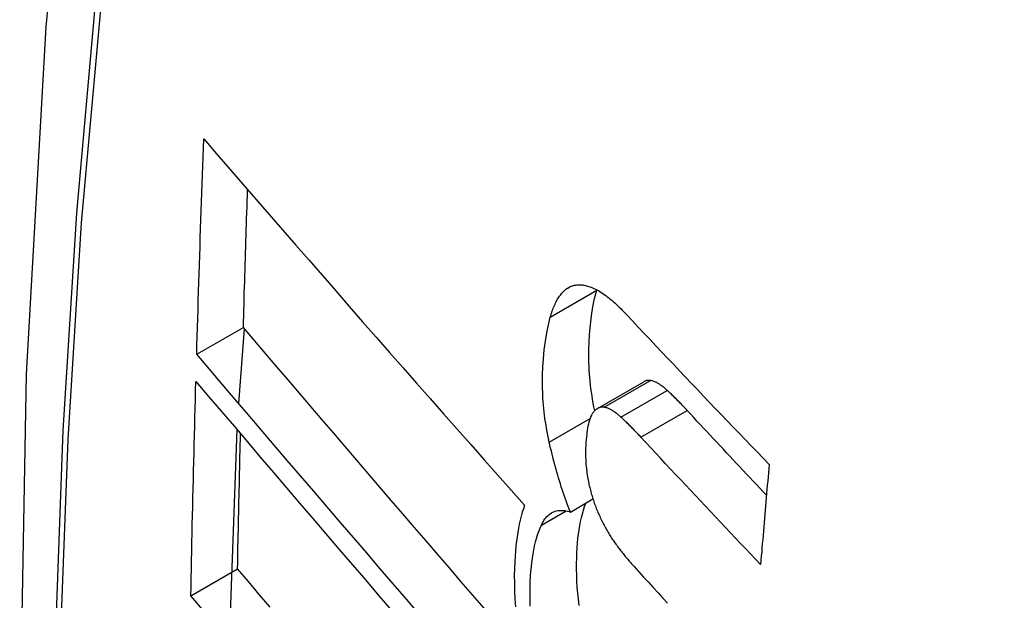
# Model space of a CAD drawing. Header units: inches. Extents: x 378 to 445.2, y 145.3 to 209.5.
# Tile 101 of 129: x 422.0088 to 422.133, y 177.285 to 177.3582. Entities that reach past the tile are written whole.
import ezdxf

# ---------------------------------------------------------------- set-up
doc = ezdxf.new("R2010")
doc.units = ezdxf.units.IN
doc.header["$MEASUREMENT"] = 0
doc.layers.add('Visible Edges(ANSI)', color=7, linetype='Continuous', lineweight=25)
doc.layers.add('Visible Tangent Edges(ANSI)', color=7, linetype='Continuous', lineweight=25)

msp = doc.modelspace()

# ---------------------------------------------------------------- linework, layer by layer
at = {"layer": 'Visible Edges(ANSI)'}
for p, q in [((422.08154, 177.32408), (422.08155, 177.32415)), ((422.03109, 177.31602), (422.03698, 177.31941)), ((422.0364, 177.3098), (422.03714, 177.31922)), ((422.08163, 177.30918), (422.08748, 177.31255)), ((422.03523, 177.27979), (422.03618, 177.30649)), ((422.07823, 177.29613), (422.08107, 177.29777)), ((422.03036, 177.28558), (422.03625, 177.28898))]:
    msp.add_line(p, q, dxfattribs=at)
at = {"layer": 'Visible Edges(ANSI)', "flags": 128}
for points in [[(422.06281, 177.60112), (422.04997, 177.56307), (422.03891, 177.52389), (422.02961, 177.48365), (422.02205, 177.44243), (422.01621, 177.40029), (422.01206, 177.35729), (422.00959, 177.3135), (422.00877, 177.26897), (422.00958, 177.22377), (422.01201, 177.17797), (422.01603, 177.13161), (422.02163, 177.08478), (422.02877, 177.03753), (422.03745, 176.98993), (422.04765, 176.94205), (422.05932, 176.89396)], [(422.03109, 177.31602), (422.03112, 177.31714), (422.03116, 177.31827), (422.03119, 177.3194), (422.03122, 177.32053), (422.03126, 177.32166), (422.03129, 177.32279), (422.03133, 177.32392), (422.03136, 177.32505), (422.0314, 177.32618), (422.03144, 177.32731), (422.03147, 177.32844), (422.03151, 177.32957), (422.03155, 177.33071), (422.03158, 177.33184), (422.03162, 177.33297), (422.03166, 177.3341), (422.0317, 177.33523), (422.03174, 177.33636), (422.03178, 177.33749), (422.03182, 177.33863), (422.03186, 177.33976), (422.0319, 177.34089), (422.03194, 177.34203), (422.03198, 177.34316)], [(422.03198, 177.34316), (422.03361, 177.34127), (422.03526, 177.33937), (422.03691, 177.33747), (422.03857, 177.33556), (422.04023, 177.33364), (422.0419, 177.33172), (422.04358, 177.32979), (422.04526, 177.32787), (422.04694, 177.32593), (422.04863, 177.324), (422.05033, 177.32206), (422.05202, 177.32012), (422.05372, 177.31818), (422.05542, 177.31624), (422.05712, 177.31431), (422.05883, 177.31237), (422.06053, 177.31043), (422.06224, 177.3085), (422.06394, 177.30657), (422.06565, 177.30464), (422.06735, 177.30272), (422.06905, 177.30081), (422.07075, 177.2989), (422.07244, 177.29699)], [(422.03698, 177.31941), (422.037, 177.32013), (422.03702, 177.32086), (422.03704, 177.32158), (422.03706, 177.3223), (422.03708, 177.32303), (422.0371, 177.32375), (422.03712, 177.32447), (422.03715, 177.32519), (422.03717, 177.32592), (422.03719, 177.32664), (422.03721, 177.32736), (422.03723, 177.32809), (422.03726, 177.32881), (422.03728, 177.32953), (422.0373, 177.33026), (422.03732, 177.33098), (422.03735, 177.3317), (422.03737, 177.33243), (422.03739, 177.33315), (422.03742, 177.33387), (422.03744, 177.3346), (422.03747, 177.33532), (422.03749, 177.33605), (422.03751, 177.33677)], [(422.07569, 177.32071), (422.07575, 177.3209), (422.07581, 177.3211), (422.07587, 177.32129), (422.07593, 177.32148), (422.076, 177.32166), (422.07607, 177.32184), (422.07614, 177.32201), (422.07621, 177.32218), (422.07629, 177.32235), (422.07636, 177.32251), (422.07644, 177.32266), (422.07652, 177.32281), (422.07661, 177.32296), (422.07669, 177.3231), (422.07678, 177.32323), (422.07687, 177.32336), (422.07696, 177.32349), (422.07705, 177.32361), (422.07715, 177.32372), (422.07725, 177.32383), (422.07735, 177.32394), (422.07745, 177.32403), (422.07756, 177.32413), (422.07767, 177.32421)], [(422.07767, 177.32421), (422.07778, 177.3243), (422.0779, 177.32437), (422.07801, 177.32444), (422.07813, 177.32451), (422.07825, 177.32456), (422.07838, 177.32461), (422.0785, 177.32466), (422.07863, 177.32469), (422.07876, 177.32472), (422.07889, 177.32475), (422.07902, 177.32477), (422.07915, 177.32478), (422.07929, 177.32478), (422.07942, 177.32478), (422.07956, 177.32478), (422.0797, 177.32476), (422.07984, 177.32475), (422.07998, 177.32472), (422.08012, 177.32469), (422.08026, 177.32466), (422.0804, 177.32462), (422.08055, 177.32458), (422.08069, 177.32453), (422.08084, 177.32448)], [(422.08129, 177.3089), (422.08119, 177.30938), (422.0811, 177.30985), (422.08102, 177.31032), (422.08095, 177.31079), (422.08088, 177.31125), (422.08082, 177.31172), (422.08076, 177.31218), (422.08071, 177.31264), (422.08067, 177.3131), (422.08063, 177.31356), (422.0806, 177.31402), (422.08058, 177.31447), (422.08056, 177.31492), (422.08055, 177.31536), (422.08055, 177.3158), (422.08055, 177.31624), (422.08056, 177.31675), (422.08058, 177.31751), (422.08065, 177.31853), (422.08075, 177.31972), (422.08089, 177.32088), (422.08107, 177.322), (422.08128, 177.32307), (422.08154, 177.32408)], [(422.08084, 177.32448), (422.08102, 177.32441), (422.0812, 177.32433), (422.08138, 177.32424), (422.08157, 177.32414), (422.08175, 177.32404), (422.08194, 177.32393), (422.08212, 177.32381), (422.08231, 177.32369), (422.0825, 177.32356), (422.08269, 177.32342), (422.08288, 177.32328), (422.08307, 177.32313), (422.08325, 177.32298), (422.08344, 177.32282), (422.08363, 177.32266), (422.08382, 177.32249), (422.08401, 177.32232), (422.0842, 177.32214), (422.08438, 177.32196), (422.08457, 177.32178), (422.08476, 177.32159), (422.08494, 177.3214), (422.08513, 177.32121), (422.08531, 177.32102)], [(422.07556, 177.30494), (422.07547, 177.30538), (422.07538, 177.30581), (422.0753, 177.30623), (422.07522, 177.30666), (422.07515, 177.30709), (422.07508, 177.30751), (422.07502, 177.30794), (422.07496, 177.30836), (422.07491, 177.30878), (422.07487, 177.3092), (422.07483, 177.30962), (422.07479, 177.31004), (422.07476, 177.31052), (422.07473, 177.3111), (422.07471, 177.31179), (422.0747, 177.31257), (422.07471, 177.31344), (422.07475, 177.3144), (422.07482, 177.31545), (422.07493, 177.31656), (422.07507, 177.31767), (422.07524, 177.31873), (422.07545, 177.31974), (422.07569, 177.32071)], [(422.08531, 177.32102), (422.08605, 177.32023), (422.08679, 177.31944), (422.08753, 177.31865), (422.08827, 177.31787), (422.08901, 177.31708), (422.08976, 177.31629), (422.0905, 177.3155), (422.09125, 177.31471), (422.09199, 177.31393), (422.09274, 177.31314), (422.09349, 177.31235), (422.09424, 177.31156), (422.09499, 177.31078), (422.09574, 177.30999), (422.09649, 177.3092), (422.09724, 177.30842), (422.098, 177.30763), (422.09875, 177.30684), (422.0995, 177.30606), (422.10026, 177.30527), (422.10101, 177.30449), (422.10177, 177.3037), (422.10253, 177.30292), (422.10329, 177.30214)], [(422.06735, 177.28399), (422.06589, 177.28568), (422.06442, 177.28738), (422.06296, 177.28908), (422.06149, 177.29078), (422.06003, 177.29248), (422.05857, 177.29418), (422.0571, 177.29588), (422.05564, 177.29758), (422.05419, 177.29928), (422.05273, 177.30098), (422.05128, 177.30268), (422.04982, 177.30437), (422.04838, 177.30606), (422.04693, 177.30775), (422.0455, 177.30943), (422.04406, 177.31111), (422.04263, 177.31278), (422.04121, 177.31445), (422.03979, 177.31611), (422.03838, 177.31776), (422.03698, 177.31941)], [(422.05924, 177.28318), (422.05756, 177.28512), (422.05589, 177.28707), (422.05421, 177.28902), (422.05253, 177.29097), (422.05086, 177.29292), (422.04918, 177.29487), (422.04751, 177.29681), (422.04585, 177.29876), (422.04418, 177.3007), (422.04252, 177.30263), (422.04087, 177.30456), (422.03922, 177.30649), (422.03758, 177.30841), (422.03595, 177.31032), (422.03432, 177.31223), (422.0327, 177.31413), (422.03109, 177.31602)], [(422.03036, 177.28558), (422.03038, 177.2867), (422.0304, 177.28783), (422.03042, 177.28895), (422.03045, 177.29007), (422.03047, 177.2912), (422.03049, 177.29232), (422.03052, 177.29344), (422.03054, 177.29457), (422.03057, 177.29569), (422.03059, 177.29682), (422.03062, 177.29794), (422.03065, 177.29907), (422.03067, 177.30019), (422.0307, 177.30132), (422.03073, 177.30245), (422.03076, 177.30357), (422.03078, 177.3047), (422.03081, 177.30582), (422.03084, 177.30695), (422.03087, 177.30807), (422.0309, 177.3092), (422.03093, 177.31033), (422.03096, 177.31145), (422.03099, 177.31258)], [(422.03099, 177.31258), (422.0326, 177.31069), (422.03422, 177.30879), (422.03584, 177.30689), (422.03748, 177.30497), (422.03911, 177.30305), (422.04076, 177.30113), (422.04241, 177.29919), (422.04407, 177.29725), (422.04573, 177.29531), (422.04739, 177.29337), (422.04906, 177.29142), (422.05073, 177.28947), (422.05241, 177.28752), (422.05408, 177.28557), (422.05576, 177.28362)], [(422.08834, 177.3127), (422.0883, 177.31271), (422.08826, 177.31271), (422.08822, 177.31272), (422.08819, 177.31272), (422.08815, 177.31272), (422.08811, 177.31272), (422.08807, 177.31272), (422.08804, 177.31272), (422.088, 177.31272), (422.08796, 177.31271), (422.08793, 177.31271), (422.08789, 177.3127), (422.08785, 177.3127), (422.08782, 177.31269), (422.08778, 177.31268), (422.08775, 177.31267), (422.08771, 177.31266), (422.08768, 177.31265), (422.08764, 177.31263), (422.08761, 177.31262), (422.08758, 177.3126), (422.08754, 177.31259), (422.08751, 177.31257), (422.08748, 177.31255)], [(422.09044, 177.31146), (422.09035, 177.31154), (422.09026, 177.31162), (422.09018, 177.3117), (422.09009, 177.31177), (422.09, 177.31185), (422.08991, 177.31192), (422.08982, 177.31199), (422.08973, 177.31205), (422.08964, 177.31211), (422.08955, 177.31217), (422.08946, 177.31223), (422.08938, 177.31229), (422.08929, 177.31234), (422.0892, 177.31239), (422.08911, 177.31244), (422.08903, 177.31248), (422.08894, 177.31252), (422.08885, 177.31256), (422.08877, 177.31259), (422.08868, 177.31262), (422.08859, 177.31265), (422.08851, 177.31267), (422.08842, 177.31269), (422.08834, 177.3127)], [(422.09295, 177.30894), (422.09285, 177.30905), (422.09275, 177.30916), (422.09264, 177.30927), (422.09254, 177.30938), (422.09243, 177.30949), (422.09233, 177.3096), (422.09222, 177.30971), (422.09212, 177.30982), (422.09201, 177.30993), (422.09191, 177.31004), (422.0918, 177.31014), (422.0917, 177.31025), (422.09159, 177.31035), (422.09149, 177.31046), (422.09138, 177.31056), (422.09128, 177.31067), (422.09117, 177.31077), (422.09107, 177.31087), (422.09097, 177.31097), (422.09086, 177.31107), (422.09076, 177.31117), (422.09065, 177.31127), (422.09055, 177.31137), (422.09044, 177.31146)], [(422.0825, 177.30933), (422.08242, 177.30934), (422.08235, 177.30935), (422.08228, 177.30935), (422.0822, 177.30935), (422.08213, 177.30934), (422.08206, 177.30933), (422.08199, 177.30932), (422.08192, 177.3093), (422.08185, 177.30928), (422.08178, 177.30925), (422.08172, 177.30922), (422.08165, 177.30919), (422.08159, 177.30915), (422.08153, 177.30911), (422.08146, 177.30906), (422.0814, 177.30902), (422.08135, 177.30896), (422.08129, 177.30891), (422.08123, 177.30884), (422.08118, 177.30878), (422.08112, 177.30871), (422.08107, 177.30864), (422.08102, 177.30857), (422.08097, 177.30849)], [(422.0846, 177.30809), (422.08451, 177.30817), (422.08443, 177.30825), (422.08434, 177.30833), (422.08425, 177.3084), (422.08416, 177.30848), (422.08407, 177.30855), (422.08398, 177.30861), (422.08389, 177.30868), (422.0838, 177.30874), (422.08371, 177.3088), (422.08363, 177.30886), (422.08354, 177.30892), (422.08345, 177.30897), (422.08336, 177.30902), (422.08327, 177.30906), (422.08319, 177.30911), (422.0831, 177.30915), (422.08301, 177.30918), (422.08293, 177.30922), (422.08284, 177.30925), (422.08275, 177.30927), (422.08267, 177.3093), (422.08258, 177.30932), (422.0825, 177.30933)], [(422.10295, 177.29824), (422.10253, 177.29869), (422.10211, 177.29913), (422.10169, 177.29958), (422.10127, 177.30003), (422.10086, 177.30047), (422.10044, 177.30092), (422.10002, 177.30136), (422.0996, 177.30181), (422.09918, 177.30225), (422.09877, 177.3027), (422.09835, 177.30315), (422.09793, 177.30359), (422.09752, 177.30404), (422.0971, 177.30448), (422.09668, 177.30493), (422.09627, 177.30537), (422.09585, 177.30582), (422.09544, 177.30627), (422.09502, 177.30671), (422.09461, 177.30716), (422.09419, 177.3076), (422.09378, 177.30805), (422.09337, 177.30849), (422.09295, 177.30894)], [(422.08097, 177.30849), (422.08087, 177.30832), (422.08078, 177.30812), (422.0807, 177.30792), (422.08063, 177.30769), (422.08056, 177.30746), (422.0805, 177.30722), (422.08044, 177.30696), (422.08039, 177.3067), (422.08035, 177.30643), (422.08031, 177.30616), (422.08028, 177.30587), (422.08025, 177.30559), (422.08022, 177.30528), (422.08019, 177.30494), (422.08017, 177.30455), (422.08015, 177.30412), (422.08014, 177.30365), (422.08014, 177.30316), (422.08016, 177.30265), (422.08019, 177.30213), (422.08024, 177.3016), (422.0803, 177.30106), (422.08039, 177.30052), (422.08049, 177.29997)], [(422.08712, 177.30557), (422.08701, 177.30568), (422.08691, 177.30579), (422.0868, 177.3059), (422.0867, 177.30601), (422.0866, 177.30612), (422.08649, 177.30623), (422.08639, 177.30634), (422.08628, 177.30645), (422.08618, 177.30656), (422.08607, 177.30667), (422.08597, 177.30677), (422.08586, 177.30688), (422.08576, 177.30698), (422.08565, 177.30709), (422.08555, 177.30719), (422.08544, 177.3073), (422.08534, 177.3074), (422.08523, 177.3075), (422.08513, 177.3076), (422.08502, 177.3077), (422.08492, 177.3078), (422.08481, 177.3079), (422.08471, 177.308), (422.0846, 177.30809)], [(422.03625, 177.28898), (422.03626, 177.28969), (422.03628, 177.2904), (422.03629, 177.29111), (422.0363, 177.29181), (422.03632, 177.29252), (422.03633, 177.29323), (422.03635, 177.29394), (422.03636, 177.29464), (422.03638, 177.29535), (422.03639, 177.29606), (422.03641, 177.29677), (422.03642, 177.29748), (422.03644, 177.29818), (422.03645, 177.29889), (422.03647, 177.2996), (422.03649, 177.30031), (422.0365, 177.30102), (422.03652, 177.30173), (422.03653, 177.30243), (422.03655, 177.30314), (422.03657, 177.30385), (422.03659, 177.30456), (422.0366, 177.30527), (422.03662, 177.30598)], [(422.10221, 177.28951), (422.10158, 177.29018), (422.10094, 177.29084), (422.10031, 177.29151), (422.09968, 177.29218), (422.09904, 177.29285), (422.09841, 177.29352), (422.09778, 177.29418), (422.09715, 177.29485), (422.09651, 177.29552), (422.09588, 177.29619), (422.09525, 177.29686), (422.09462, 177.29753), (422.09399, 177.2982), (422.09337, 177.29887), (422.09274, 177.29954), (422.09211, 177.30021), (422.09148, 177.30088), (422.09086, 177.30155), (422.09023, 177.30222), (422.08961, 177.30289), (422.08898, 177.30356), (422.08836, 177.30423), (422.08774, 177.3049), (422.08712, 177.30557)], [(422.07823, 177.29613), (422.07809, 177.29648), (422.07796, 177.29682), (422.07783, 177.29718), (422.07769, 177.29753), (422.07757, 177.29788), (422.07744, 177.29824), (422.07732, 177.2986), (422.0772, 177.29896), (422.07708, 177.29932), (422.07696, 177.29969), (422.07685, 177.30006), (422.07673, 177.30042), (422.07662, 177.30079), (422.07652, 177.30116), (422.07641, 177.30154), (422.07631, 177.30191), (422.07621, 177.30229), (422.07611, 177.30266), (422.07601, 177.30304), (422.07592, 177.30342), (422.07583, 177.3038), (422.07573, 177.30418), (422.07565, 177.30456), (422.07556, 177.30494)], [(422.10329, 177.30214), (422.10324, 177.30161), (422.1032, 177.30109), (422.10315, 177.30056), (422.10311, 177.30003), (422.10306, 177.29951), (422.10301, 177.29898), (422.10297, 177.29845), (422.10292, 177.29793), (422.10288, 177.2974), (422.10283, 177.29688), (422.10279, 177.29635), (422.10275, 177.29582), (422.1027, 177.2953), (422.10266, 177.29477), (422.10261, 177.29424), (422.10257, 177.29372), (422.10252, 177.29319), (422.10248, 177.29267), (422.10243, 177.29214), (422.10239, 177.29161), (422.10235, 177.29109), (422.1023, 177.29056), (422.10226, 177.29004), (422.10221, 177.28951)], [(422.08049, 177.29997), (422.08053, 177.29978), (422.08057, 177.2996), (422.08061, 177.29942), (422.08066, 177.29923), (422.0807, 177.29905), (422.08075, 177.29887), (422.0808, 177.29869), (422.08085, 177.29851), (422.0809, 177.29833), (422.08095, 177.29815), (422.08101, 177.29797), (422.08106, 177.29779), (422.08112, 177.29761), (422.08118, 177.29744), (422.08124, 177.29726), (422.0813, 177.29709), (422.08137, 177.29692), (422.08143, 177.29675), (422.08149, 177.29658), (422.08156, 177.29641), (422.08163, 177.29624), (422.0817, 177.29608), (422.08177, 177.29592), (422.08184, 177.29576)], [(422.07244, 177.29699), (422.07229, 177.29655), (422.07215, 177.29609), (422.07202, 177.29561), (422.07189, 177.29512), (422.07178, 177.29461), (422.07167, 177.29409), (422.07158, 177.29355), (422.0715, 177.293), (422.07142, 177.29244), (422.07136, 177.29186), (422.0713, 177.29125), (422.07124, 177.29057), (422.0712, 177.28982), (422.07117, 177.28901), (422.07115, 177.28813), (422.07116, 177.2872), (422.07118, 177.28621), (422.07123, 177.28519), (422.07131, 177.28416)], [(422.07457, 177.29448), (422.07467, 177.29469), (422.07478, 177.29489), (422.07489, 177.29507), (422.07501, 177.29525), (422.07514, 177.29541), (422.07527, 177.29556), (422.0754, 177.29569), (422.07554, 177.29581), (422.07569, 177.29592), (422.07584, 177.29602), (422.07599, 177.2961), (422.07615, 177.29617), (422.07631, 177.29623), (422.07647, 177.29627), (422.07664, 177.2963), (422.07681, 177.29632), (422.07698, 177.29634), (422.07715, 177.29633), (422.07733, 177.29632), (422.07751, 177.2963), (422.07769, 177.29627), (422.07787, 177.29623), (422.07805, 177.29619), (422.07823, 177.29613)], [(422.07933, 177.28435), (422.07924, 177.28513), (422.07916, 177.2859), (422.07909, 177.28667), (422.07905, 177.28742), (422.07902, 177.28817), (422.079, 177.28891), (422.079, 177.28962), (422.07902, 177.29031), (422.07904, 177.29097), (422.07908, 177.2916), (422.07913, 177.29221), (422.07918, 177.29278), (422.07925, 177.29334), (422.07932, 177.29389), (422.07941, 177.29442), (422.07951, 177.29494), (422.07962, 177.29543), (422.07974, 177.29592), (422.07987, 177.29638), (422.08001, 177.29682), (422.08016, 177.29724)], [(422.08184, 177.29576), (422.08192, 177.29559), (422.08199, 177.29542), (422.08207, 177.29525), (422.08215, 177.29509), (422.08223, 177.29493), (422.08231, 177.29476), (422.08239, 177.29461), (422.08248, 177.29445), (422.08256, 177.2943), (422.08264, 177.29414), (422.08273, 177.29399), (422.08281, 177.29384), (422.0829, 177.2937), (422.08298, 177.29355), (422.08307, 177.29341), (422.08316, 177.29327), (422.08325, 177.29313), (422.08333, 177.29299), (422.08342, 177.29285), (422.08351, 177.29272), (422.0836, 177.29259), (422.08369, 177.29245), (422.08378, 177.29233), (422.08387, 177.2922)], [(422.07317, 177.28425), (422.07314, 177.2851), (422.07314, 177.2859), (422.07315, 177.28666), (422.07317, 177.28737), (422.0732, 177.28804), (422.07325, 177.28865), (422.0733, 177.28922), (422.07336, 177.28978), (422.07343, 177.29032), (422.07352, 177.29085), (422.07361, 177.29137), (422.07371, 177.29186), (422.07383, 177.29235), (422.07396, 177.29281), (422.07409, 177.29326), (422.07424, 177.29368), (422.0744, 177.29409), (422.07457, 177.29448)], [(422.08387, 177.2922), (422.08397, 177.29206), (422.08407, 177.29193), (422.08417, 177.2918), (422.08427, 177.29167), (422.08436, 177.29154), (422.08446, 177.29141), (422.08456, 177.29128), (422.08466, 177.29115), (422.08476, 177.29103), (422.08486, 177.2909), (422.08495, 177.29078), (422.08505, 177.29065), (422.08515, 177.29053), (422.08525, 177.29041), (422.08535, 177.29029), (422.08545, 177.29017), (422.08555, 177.29005), (422.08565, 177.28994), (422.08575, 177.28982), (422.08585, 177.28971), (422.08595, 177.28959), (422.08605, 177.28948), (422.08615, 177.28937), (422.08625, 177.28926)], [(422.04034, 177.28412), (422.03897, 177.28575), (422.03761, 177.28737), (422.03625, 177.28898)], [(422.08625, 177.28926), (422.08686, 177.2886), (422.08746, 177.28793), (422.08807, 177.28727), (422.08867, 177.28661), (422.08928, 177.28595), (422.08989, 177.28528), (422.09049, 177.28462)], [(422.03208, 177.28354), (422.03036, 177.28558)]]:
    msp.add_lwpolyline(points, dxfattribs=at)
at = {"layer": 'Visible Edges(ANSI)'}
msp.add_ellipse((422.3559, 176.99846), major_axis=(-0.15994, 0.27703), ratio=0.57735, dxfattribs=at)
at = {"layer": 'Visible Tangent Edges(ANSI)'}
for p, q in [((422.07569, 177.32071), (422.08154, 177.32408)), ((422.07767, 177.32421), (422.07832, 177.32459)), ((422.0825, 177.30933), (422.08834, 177.3127)), ((422.0846, 177.30809), (422.09044, 177.31146)), ((422.08712, 177.30557), (422.09295, 177.30894)), ((422.07556, 177.30494), (422.0807, 177.30791)), ((422.07457, 177.29448), (422.07768, 177.29627))]:
    msp.add_line(p, q, dxfattribs=at)
at = {"layer": 'Visible Tangent Edges(ANSI)', "flags": 128}
for points in [[(422.06194, 177.55738), (422.05418, 177.53494), (422.04706, 177.51184), (422.04059, 177.4881), (422.03478, 177.46375), (422.02964, 177.43881), (422.02519, 177.41332), (422.02141, 177.3873), (422.01833, 177.36079), (422.01594, 177.33381), (422.01423, 177.30642), (422.01322, 177.27864), (422.01289, 177.25047), (422.01325, 177.22192), (422.01429, 177.19299), (422.01602, 177.1637), (422.01844, 177.13408), (422.02153, 177.10418), (422.02529, 177.07401), (422.02974, 177.0436), (422.03485, 177.01295), (422.04064, 176.9821), (422.04708, 176.95106)], [(422.04784, 176.95068), (422.04137, 176.98165), (422.03557, 177.01244), (422.03044, 177.04304), (422.02598, 177.07339), (422.0222, 177.1035), (422.01909, 177.13335), (422.01667, 177.16291), (422.01493, 177.19214), (422.01388, 177.22101), (422.01352, 177.2495), (422.01385, 177.27759), (422.01487, 177.30529), (422.01658, 177.3326), (422.01899, 177.35947), (422.02208, 177.38588), (422.02587, 177.41179), (422.03035, 177.43717), (422.0355, 177.46199), (422.04132, 177.48621), (422.04781, 177.50983), (422.05495, 177.53279), (422.06272, 177.5551)]]:
    msp.add_lwpolyline(points, dxfattribs=at)
at = {"layer": 'Visible Tangent Edges(ANSI)'}
msp.add_ellipse((422.35839, 176.99989), major_axis=(-0.17318, 0.29996), ratio=0.57735, start_param=5.05527, end_param=10.652693, dxfattribs=at)
for centre, major_axis in [((422.35898, 177.00023), (0.17111, -0.29637)), ((422.35601, 176.99852), (-0.1627, 0.2818)), ((422.3559, 176.99846), (0.1621, -0.28076))]:
    msp.add_ellipse(centre, major_axis=major_axis, ratio=0.57735, dxfattribs=at)

doc.saveas('drawing.dxf')
